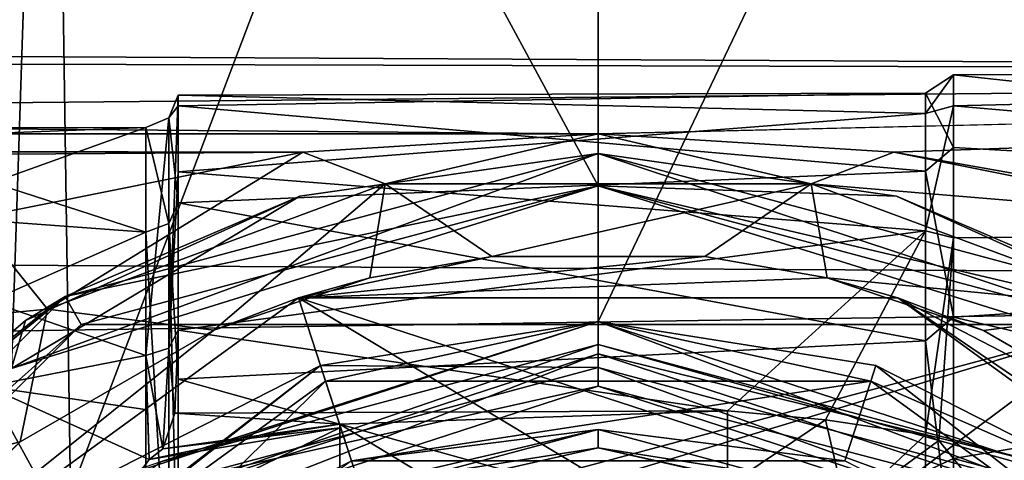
# Model space of a CAD drawing. Header units: millimetres. Extents: x -109 to 171, y -66 to 35.
# Tile 113 of 185: x 66.05 to 81.28, y 11.76 to 18.57. Entities that reach past the tile are written whole.
import ezdxf

# ---------------------------------------------------------------- set-up
doc = ezdxf.new("R2010")
doc.units = ezdxf.units.MM
doc.header["$LTSCALE"] = 65.185185
for name, color, linetype in [('12', 7, 'CONTINUOUS'), ('19', 7, 'CONTINUOUS'), ('3', 7, 'CONTINUOUS'), ('47', 7, 'CONTINUOUS'), ('532', 7, 'CONTINUOUS'), ('533', 7, 'CONTINUOUS'), ('535', 7, 'CONTINUOUS'), ('537', 7, 'CONTINUOUS'), ('542', 7, 'CONTINUOUS'), ('549', 7, 'CONTINUOUS'), ('552', 7, 'CONTINUOUS'), ('553', 7, 'CONTINUOUS'), ('60', 7, 'CONTINUOUS'), ('611', 7, 'CONTINUOUS'), ('612', 7, 'CONTINUOUS'), ('613', 7, 'CONTINUOUS'), ('614', 7, 'CONTINUOUS'), ('615', 7, 'CONTINUOUS'), ('616', 7, 'CONTINUOUS'), ('617', 7, 'CONTINUOUS'), ('622', 7, 'CONTINUOUS'), ('623', 7, 'CONTINUOUS'), ('624', 7, 'CONTINUOUS'), ('625', 7, 'CONTINUOUS'), ('626', 7, 'CONTINUOUS'), ('635', 7, 'CONTINUOUS'), ('636', 7, 'CONTINUOUS'), ('639', 7, 'CONTINUOUS'), ('648', 7, 'CONTINUOUS'), ('8', 7, 'CONTINUOUS'), ('83', 7, 'CONTINUOUS'), ('84', 7, 'CONTINUOUS'), ('85', 7, 'CONTINUOUS')]:
    doc.layers.add(name, color=color, linetype=linetype)

msp = doc.modelspace()

# ---------------------------------------------------------------- linework, layer by layer
at = {"layer": '12', "color": 7, "linetype": 'CONTINUOUS', "true_color": 0x45454a}
for points in [[(63, 16.714, -3.103), (63, 15.111, -7.789), (68, 16.904, -1.8), (63, 16.714, -3.103)], [(68, 16.904, -1.8), (63, 15.111, -7.789), (68, 13.377, -10.491), (68, 16.904, -1.8)], [(63, 16.899, 1.847), (63, 16.714, -3.103), (68, 16.904, -1.8), (63, 16.899, 1.847)], [(68, 15.286, 7.438), (63, 16.899, 1.847), (68, 16.904, -1.8), (68, 15.286, 7.438)], [(63, 15.65, 6.639), (63, 16.899, 1.847), (68, 15.286, 7.438), (63, 15.65, 6.639)], [(63, 13.072, 10.869), (63, 15.65, 6.639), (68, 15.286, 7.438), (63, 13.072, 10.869)], [(68, 9.015, 14.413), (63, 13.072, 10.869), (68, 15.286, 7.438), (68, 9.015, 14.413)], [(68, 13.377, -10.491), (63, 15.111, -7.789), (65.543, 12.899, -11.073), (68, 13.377, -10.491)], [(63, 9.384, 14.175), (63, 13.072, 10.869), (68, 9.015, 14.413), (63, 9.384, 14.175)]]:
    msp.add_3dface(points, dxfattribs=at)
at = {"layer": '19', "color": 7, "linetype": 'CONTINUOUS', "true_color": 0xe0f2ff}
for points in [[(70.43, 16.52, -12.138), (75.002, 16.803, -11.743), (71.705, 16.031, -12.933), (70.43, 16.52, -12.138)], [(71.705, 16.031, -12.933), (75.002, 16.803, -11.743), (78.294, 16.031, -12.932), (71.705, 16.031, -12.933)], [(75.002, 16.803, -11.743), (79.575, 16.52, -12.139), (78.294, 16.031, -12.932), (75.002, 16.803, -11.743)], [(65.344, 15.499, -13.417), (70.43, 16.52, -12.138), (66.481, 14.094, -15.652), (65.344, 15.499, -13.417)], [(66.481, 14.094, -15.652), (70.43, 16.52, -12.138), (71.705, 16.031, -12.933), (66.481, 14.094, -15.652)], [(79.575, 16.52, -12.139), (84.661, 15.498, -13.419), (78.294, 16.031, -12.932), (79.575, 16.52, -12.139)], [(69.052, 13.77, -20.088), (66.481, 14.094, -15.652), (71.705, 16.031, -12.933), (69.052, 13.77, -20.088)], [(71.468, 14.578, -18.436), (69.052, 13.77, -20.088), (71.705, 16.031, -12.933), (71.468, 14.578, -18.436)], [(73.354, 14.909, -17.686), (71.468, 14.578, -18.436), (71.705, 16.031, -12.933), (73.354, 14.909, -17.686)], [(73.354, 14.909, -17.686), (71.705, 16.031, -12.933), (78.294, 16.031, -12.932), (73.354, 14.909, -17.686)], [(76.652, 14.909, -17.687), (73.354, 14.909, -17.686), (78.294, 16.031, -12.932), (76.652, 14.909, -17.687)], [(78.543, 14.576, -18.442), (76.652, 14.909, -17.687), (78.294, 16.031, -12.932), (78.543, 14.576, -18.442)], [(78.294, 16.031, -12.932), (84.661, 15.498, -13.419), (83.52, 14.094, -15.652), (78.294, 16.031, -12.932)], [(78.543, 14.576, -18.442), (78.294, 16.031, -12.932), (83.52, 14.094, -15.652), (78.543, 14.576, -18.442)], [(60.089, 13.488, -15.438), (65.344, 15.499, -13.417), (66.481, 14.094, -15.652), (60.089, 13.488, -15.438)], [(80.964, 13.763, -20.101), (78.543, 14.576, -18.442), (83.52, 14.094, -15.652), (80.964, 13.763, -20.101)], [(62.934, 11.253, -19.072), (60.089, 13.488, -15.438), (66.481, 14.094, -15.652), (62.934, 11.253, -19.072)], [(66.057, 12.042, -22.966), (62.934, 11.253, -19.072), (66.481, 14.094, -15.652), (66.057, 12.042, -22.966)], [(69.052, 13.77, -20.088), (66.057, 12.042, -22.966), (66.481, 14.094, -15.652), (69.052, 13.77, -20.088)], [(83.951, 12.036, -22.974), (80.964, 13.763, -20.101), (83.52, 14.094, -15.652), (83.951, 12.036, -22.974)], [(66.057, 12.042, -22.966), (63.451, 9.572, -25.995), (62.934, 11.253, -19.072), (66.057, 12.042, -22.966)]]:
    msp.add_3dface(points, dxfattribs=at)
at = {"layer": '3', "color": 7, "linetype": 'CONTINUOUS', "true_color": 0xe0f2ff}
for points in [[(-99, 20.186, -3.573), (115, 19.801, -5.306), (-99, 18.312, -9.215), (-99, 20.186, -3.573)], [(115, 17.753, 10.25), (115, 19.801, 5.306), (-99, 18.827, 8.111), (115, 17.753, 10.25)], [(115, 19.801, -5.306), (115, 17.753, -10.25), (-99, 18.312, -9.215), (115, 19.801, -5.306)], [(-99, 15.708, 13.172), (115, 17.753, 10.25), (-99, 18.827, 8.111), (-99, 15.708, 13.172)], [(-99, 18.312, -9.215), (115, 17.753, -10.25), (75.002, 16.803, -11.743), (-99, 18.312, -9.215)], [(-75.443, 16.8, -11.747), (-99, 18.312, -9.215), (75.002, 16.803, -11.743), (-75.443, 16.8, -11.747)], [(115, 14.496, 14.496), (115, 17.753, 10.25), (-99, 15.708, 13.172), (115, 14.496, 14.496)], [(75.002, 16.803, -11.743), (115, 17.753, -10.25), (79.575, 16.52, -12.139), (75.002, 16.803, -11.743)], [(115, 17.753, -10.25), (115, 10.25, -17.753), (79.575, 16.52, -12.139), (115, 17.753, -10.25)], [(70.43, 16.52, -12.138), (-75.443, 16.8, -11.747), (75.002, 16.803, -11.743), (70.43, 16.52, -12.138)], [(-70.823, 16.567, -12.074), (-75.443, 16.8, -11.747), (70.43, 16.52, -12.138), (-70.823, 16.567, -12.074)], [(-65.72, 15.603, -13.297), (-70.823, 16.567, -12.074), (70.43, 16.52, -12.138), (-65.72, 15.603, -13.297)], [(65.344, 15.499, -13.417), (-65.72, 15.603, -13.297), (70.43, 16.52, -12.138), (65.344, 15.499, -13.417)], [(79.575, 16.52, -12.139), (115, 10.25, -17.753), (84.661, 15.498, -13.419), (79.575, 16.52, -12.139)], [(-99, 11.269, 17.125), (115, 14.496, 14.496), (-99, 15.708, 13.172), (-99, 11.269, 17.125)], [(115, 10.25, 17.753), (115, 14.496, 14.496), (-99, 11.269, 17.125), (115, 10.25, 17.753)]]:
    msp.add_3dface(points, dxfattribs=at)
at = {"layer": '47', "color": 7, "linetype": 'CONTINUOUS', "true_color": 0xe0f2ff}
for points in [[(71, 6.66, -16.183), (71, 12.317, -12.431), (71, 12.26, -12.554), (71, 6.66, -16.183)], [(71, 11.184, -15.788), (71, 6.66, -16.183), (71, 12.26, -12.554), (71, 11.184, -15.788)]]:
    msp.add_3dface(points, dxfattribs=at)
at = {"layer": '532', "color": 7, "linetype": 'CONTINUOUS', "true_color": 0xb49632}
for points in [[(66.75, 14.289, -35), (75, 16.5, -35), (70.385, 15.841, -49), (66.75, 14.289, -35)], [(70.385, 15.841, -49), (75, 16.5, -35), (75, 16.5, -49), (70.385, 15.841, -49)], [(75, 16.5, -35), (83.25, 14.289, -35), (75, 16.5, -49), (75, 16.5, -35)], [(75, 16.5, -49), (83.25, 14.289, -35), (79.615, 15.841, -49), (75, 16.5, -49)], [(66.139, 13.918, -49), (66.75, 14.289, -35), (70.385, 15.841, -49), (66.139, 13.918, -49)], [(79.615, 15.841, -49), (83.25, 14.289, -35), (83.861, 13.918, -49), (79.615, 15.841, -49)], [(60.711, 8.25, -35), (66.75, 14.289, -35), (62.599, 10.885, -49), (60.711, 8.25, -35)], [(62.599, 10.885, -49), (66.75, 14.289, -35), (66.139, 13.918, -49), (62.599, 10.885, -49)]]:
    msp.add_3dface(points, dxfattribs=at)
at = {"layer": '533', "color": 7, "linetype": 'CONTINUOUS', "true_color": 0xb49632}
for points in [[(75, 16, -34.5), (67, 13.856, -34.5), (83, 13.856, -34.5), (75, 16, -34.5)], [(67, 13.856, -34.5), (61.144, 8, -34.5), (83, 13.856, -34.5), (67, 13.856, -34.5)], [(83, 13.856, -34.5), (61.144, 8, -34.5), (71.616, 10.414, -34.5), (83, 13.856, -34.5)], [(78.384, 10.414, -34.5), (83, 13.856, -34.5), (71.616, 10.414, -34.5), (78.384, 10.414, -34.5)], [(88.856, 8, -34.5), (83, 13.856, -34.5), (78.384, 10.414, -34.5), (88.856, 8, -34.5)]]:
    msp.add_3dface(points, dxfattribs=at)
at = {"layer": '535', "color": 7, "linetype": 'CONTINUOUS', "true_color": 0xb49632}
for points in [[(75, 11.95, -37.5), (71.385, 11.127, -37.5), (71.306, 11.365, -37.5), (75, 11.95, -37.5)], [(78.615, 11.127, -37.5), (71.385, 11.127, -37.5), (75, 11.95, -37.5), (78.615, 11.127, -37.5)], [(78.694, 11.365, -37.5), (78.615, 11.127, -37.5), (75, 11.95, -37.5), (78.694, 11.365, -37.5)]]:
    msp.add_3dface(points, dxfattribs=at)
at = {"layer": '537', "color": 7, "linetype": 'CONTINUOUS', "true_color": 0xb49632}
for points in [[(70.705, 13.22, -49.5), (75, 13.9, -49.5), (70.782, 12.982, -49.5), (70.705, 13.22, -49.5)], [(70.782, 12.982, -49.5), (75, 13.9, -49.5), (79.218, 12.982, -49.5), (70.782, 12.982, -49.5)], [(75, 13.9, -49.5), (79.295, 13.22, -49.5), (79.218, 12.982, -49.5), (75, 13.9, -49.5)], [(66.83, 11.245, -49.5), (70.705, 13.22, -49.5), (63.957, 8.023, -49.5), (66.83, 11.245, -49.5)], [(63.957, 8.023, -49.5), (70.705, 13.22, -49.5), (70.782, 12.982, -49.5), (63.957, 8.023, -49.5)], [(79.295, 13.22, -49.5), (83.17, 11.245, -49.5), (79.218, 12.982, -49.5), (79.295, 13.22, -49.5)], [(79.218, 12.982, -49.5), (83.17, 11.245, -49.5), (86.043, 8.023, -49.5), (79.218, 12.982, -49.5)]]:
    msp.add_3dface(points, dxfattribs=at)
at = {"layer": '542', "color": 7, "linetype": 'CONTINUOUS', "true_color": 0xb49632}
for points in [[(65.009, 7.259, -48.2), (63.957, 8.023, -49.5), (70.782, 12.982, -49.5), (65.009, 7.259, -48.2)], [(71.184, 11.746, -48.2), (65.009, 7.259, -48.2), (70.782, 12.982, -49.5), (71.184, 11.746, -48.2)], [(71.184, 11.746, -48.2), (70.782, 12.982, -49.5), (79.218, 12.982, -49.5), (71.184, 11.746, -48.2)], [(78.816, 11.746, -48.2), (71.184, 11.746, -48.2), (79.218, 12.982, -49.5), (78.816, 11.746, -48.2)], [(78.816, 11.746, -48.2), (79.218, 12.982, -49.5), (86.043, 8.023, -49.5), (78.816, 11.746, -48.2)]]:
    msp.add_3dface(points, dxfattribs=at)
at = {"layer": '549', "color": 7, "linetype": 'CONTINUOUS', "true_color": 0xb49632}
for points in [[(71.306, 11.365, -37.5), (68.884, 10.594, -37.617), (75, 12.233, -37.617), (71.306, 11.365, -37.5)], [(68.884, 10.594, -37.617), (71.184, 11.746, -37.9), (75, 12.233, -37.617), (68.884, 10.594, -37.617)], [(71.184, 11.746, -37.9), (78.816, 11.746, -37.9), (75, 12.233, -37.617), (71.184, 11.746, -37.9)], [(75, 11.95, -37.5), (71.306, 11.365, -37.5), (75, 12.233, -37.617), (75, 11.95, -37.5)], [(75, 11.95, -37.5), (75, 12.233, -37.617), (81.116, 10.594, -37.617), (75, 11.95, -37.5)], [(75, 12.233, -37.617), (78.816, 11.746, -37.9), (81.116, 10.594, -37.617), (75, 12.233, -37.617)], [(78.694, 11.365, -37.5), (75, 11.95, -37.5), (81.116, 10.594, -37.617), (78.694, 11.365, -37.5)]]:
    msp.add_3dface(points, dxfattribs=at)
at = {"layer": '552', "color": 7, "linetype": 'CONTINUOUS', "true_color": 0xb49632}
for points in [[(75, 16.5, -35), (66.75, 14.289, -35), (75, 16, -34.5), (75, 16.5, -35)], [(83.25, 14.289, -35), (75, 16.5, -35), (83, 13.856, -34.5), (83.25, 14.289, -35)], [(75, 16.5, -35), (75, 16, -34.5), (83, 13.856, -34.5), (75, 16.5, -35)], [(66.75, 14.289, -35), (67, 13.856, -34.5), (75, 16, -34.5), (66.75, 14.289, -35)], [(66.75, 14.289, -35), (60.711, 8.25, -35), (67, 13.856, -34.5), (66.75, 14.289, -35)], [(60.711, 8.25, -35), (61.144, 8, -34.5), (67, 13.856, -34.5), (60.711, 8.25, -35)]]:
    msp.add_3dface(points, dxfattribs=at)
at = {"layer": '553', "color": 7, "linetype": 'CONTINUOUS', "true_color": 0xb49632}
for points in [[(70.385, 15.841, -49), (75, 16.5, -49), (65.923, 13.176, -49.5), (70.385, 15.841, -49)], [(65.923, 13.176, -49.5), (75, 16.5, -49), (75, 16, -49.5), (65.923, 13.176, -49.5)], [(75, 16.5, -49), (79.615, 15.841, -49), (75, 16, -49.5), (75, 16.5, -49)], [(79.615, 15.841, -49), (83.861, 13.918, -49), (75, 16, -49.5), (79.615, 15.841, -49)], [(75, 16, -49.5), (83.861, 13.918, -49), (84.077, 13.176, -49.5), (75, 16, -49.5)], [(66.139, 13.918, -49), (70.385, 15.841, -49), (65.923, 13.176, -49.5), (66.139, 13.918, -49)], [(62.599, 10.885, -49), (66.139, 13.918, -49), (65.923, 13.176, -49.5), (62.599, 10.885, -49)]]:
    msp.add_3dface(points, dxfattribs=at)
at = {"layer": '60', "color": 7, "linetype": 'CONTINUOUS', "true_color": 0xe0f2ff}
for points in [[(68.5, 17.238, 3.019), (68.5, 17.402, -1.853), (80.067, 17.434, 1.521), (68.5, 17.238, 3.019)], [(80.067, 17.434, 1.521), (68.5, 17.402, -1.853), (80.067, 17.117, -3.643), (80.067, 17.434, 1.521)], [(80.067, 16.227, 6.553), (68.5, 17.238, 3.019), (80.067, 17.434, 1.521), (80.067, 16.227, 6.553)], [(68.5, 17.402, -1.853), (68.5, 16.215, -6.582), (80.067, 17.117, -3.643), (68.5, 17.402, -1.853)], [(68.5, 15.736, 7.657), (68.5, 17.238, 3.019), (80.067, 16.227, 6.553), (68.5, 15.736, 7.657)], [(80.067, 17.117, -3.643), (68.5, 16.215, -6.582), (80.067, 15.303, -8.489), (80.067, 17.117, -3.643)], [(80.067, 13.601, 11.011), (68.5, 15.736, 7.657), (80.067, 16.227, 6.553), (80.067, 13.601, 11.011)], [(68.5, 16.215, -6.582), (68.5, 13.77, -10.799), (80.067, 15.303, -8.489), (68.5, 16.215, -6.582)], [(68.5, 13.013, 11.701), (68.5, 15.736, 7.657), (80.067, 13.601, 11.011), (68.5, 13.013, 11.701)], [(80.067, 15.303, -8.489), (68.5, 13.77, -10.799), (77, 12.523, -12.224), (80.067, 15.303, -8.489)], [(78.516, 12.38, -12.369), (80.067, 15.303, -8.489), (77, 12.523, -12.224), (78.516, 12.38, -12.369)], [(80.067, 12.152, -12.593), (80.067, 15.303, -8.489), (78.516, 12.38, -12.369), (80.067, 12.152, -12.593)], [(68.5, 13.77, -10.799), (68.449, 12.485, -12.263), (77, 12.523, -12.224), (68.5, 13.77, -10.799)], [(80.067, 9.787, 14.507), (68.5, 13.013, 11.701), (80.067, 13.601, 11.011), (80.067, 9.787, 14.507)], [(68.5, 9.28, 14.837), (68.5, 13.013, 11.701), (80.067, 9.787, 14.507), (68.5, 9.28, 14.837)], [(68.449, 12.485, -12.263), (71, 12.317, -12.431), (77, 12.523, -12.224), (68.449, 12.485, -12.263)], [(77, 12.523, -12.224), (71, 12.317, -12.431), (77, 8.673, -15.199), (77, 12.523, -12.224)], [(68.263, 11.933, -12.801), (71, 12.317, -12.431), (68.449, 12.485, -12.263), (68.263, 11.933, -12.801)], [(69.638, 12.1, -12.643), (71, 12.317, -12.431), (68.263, 11.933, -12.801), (69.638, 12.1, -12.643)], [(71, 12.317, -12.431), (71, 6.66, -16.183), (77, 8.673, -15.199), (71, 12.317, -12.431)], [(68.052, 11.766, -12.954), (69.638, 12.1, -12.643), (68.263, 11.933, -12.801), (68.052, 11.766, -12.954)]]:
    msp.add_3dface(points, dxfattribs=at)
at = {"layer": '611', "linetype": 'CONTINUOUS'}
for points in [[(66.529, 31.635, -50), (75, 32.75, -50), (66.834, 11.248, -50), (66.529, 31.635, -50)], [(75, 32.75, -50), (75, 13.9, -50), (66.834, 11.248, -50), (75, 32.75, -50)], [(75, 32.75, -50), (83.471, 31.635, -50), (75, 13.9, -50), (75, 32.75, -50)], [(58.629, 28.365, -50), (66.529, 31.635, -50), (61.781, 4.297, -50), (58.629, 28.365, -50)], [(61.781, 4.297, -50), (66.529, 31.635, -50), (63.756, 8.173, -50), (61.781, 4.297, -50)], [(63.756, 8.173, -50), (66.529, 31.635, -50), (66.834, 11.248, -50), (63.756, 8.173, -50)], [(75, 13.9, -50), (83.471, 31.635, -50), (83.166, 11.248, -50), (75, 13.9, -50)]]:
    msp.add_3dface(points, dxfattribs=at)
at = {"layer": '612', "linetype": 'CONTINUOUS'}
for points in [[(66.834, 11.248, -50), (75, 13.9, -50), (68.227, 11.732, -50.146), (66.834, 11.248, -50)], [(68.227, 11.732, -50.146), (75, 13.9, -50), (75, 13.546, -50.146), (68.227, 11.732, -50.146)], [(68.227, 11.732, -50.146), (75, 13.546, -50.146), (67.124, 10.841, -50.5), (68.227, 11.732, -50.146)], [(75, 13.546, -50.146), (75, 13.4, -50.5), (67.124, 10.841, -50.5), (75, 13.546, -50.146)]]:
    msp.add_3dface(points, dxfattribs=at)
at = {"layer": '613', "linetype": 'CONTINUOUS'}
for points in [[(67.124, 10.841, -50.5), (75, 13.4, -50.5), (67.124, 10.841, -54), (67.124, 10.841, -50.5)], [(67.124, 10.841, -54), (75, 13.4, -50.5), (75, 13.4, -54), (67.124, 10.841, -54)]]:
    msp.add_3dface(points, dxfattribs=at)
at = {"layer": '614', "linetype": 'CONTINUOUS'}
for points in [[(67.124, 10.841, -54), (75, 13.4, -54), (67.418, 10.436, -54), (67.124, 10.841, -54)], [(75, 13.4, -54), (75, 12.9, -54), (67.418, 10.436, -54), (75, 13.4, -54)], [(75, 13.4, -54), (82.876, 10.841, -54), (75, 12.9, -54), (75, 13.4, -54)], [(75, 12.9, -54), (82.876, 10.841, -54), (82.582, 10.436, -54), (75, 12.9, -54)]]:
    msp.add_3dface(points, dxfattribs=at)
at = {"layer": '615', "linetype": 'CONTINUOUS'}
for points in [[(67.418, 10.436, -54), (75, 12.9, -54), (67.418, 10.436, -50.5), (67.418, 10.436, -54)], [(67.418, 10.436, -50.5), (75, 12.9, -54), (75, 12.9, -50.5), (67.418, 10.436, -50.5)]]:
    msp.add_3dface(points, dxfattribs=at)
at = {"layer": '616', "linetype": 'CONTINUOUS'}
for points in [[(75, 13.9, -49.5), (70.705, 13.22, -49.5), (75, 13.193, -49.793), (75, 13.9, -49.5)], [(70.705, 13.22, -49.5), (66.83, 11.245, -49.5), (68.404, 11.425, -49.793), (70.705, 13.22, -49.5)], [(75, 13.193, -49.793), (70.705, 13.22, -49.5), (68.404, 11.425, -49.793), (75, 13.193, -49.793)], [(75, 12.9, -50.5), (75, 13.193, -49.793), (68.404, 11.425, -49.793), (75, 12.9, -50.5)], [(67.418, 10.436, -50.5), (75, 12.9, -50.5), (68.404, 11.425, -49.793), (67.418, 10.436, -50.5)]]:
    msp.add_3dface(points, dxfattribs=at)
at = {"layer": '617', "linetype": 'CONTINUOUS'}
for points in [[(75, 16, -49.5), (75, 32.75, -49.5), (66.529, 31.635, -49.5), (75, 16, -49.5)], [(75, 16, -49.5), (84.077, 13.176, -49.5), (75, 32.75, -49.5), (75, 16, -49.5)], [(75, 32.75, -49.5), (84.077, 13.176, -49.5), (83.471, 31.635, -49.5), (75, 32.75, -49.5)], [(65.923, 13.176, -49.5), (66.529, 31.635, -49.5), (58.629, 28.365, -49.5), (65.923, 13.176, -49.5)], [(65.923, 13.176, -49.5), (75, 16, -49.5), (66.529, 31.635, -49.5), (65.923, 13.176, -49.5)]]:
    msp.add_3dface(points, dxfattribs=at)
at = {"layer": '622', "linetype": 'CONTINUOUS'}
for points in [[(75, 13.9, -50), (83.166, 11.248, -50), (75, 13.546, -50.146), (75, 13.9, -50)], [(75, 13.546, -50.146), (83.166, 11.248, -50), (81.773, 11.732, -50.146), (75, 13.546, -50.146)], [(75, 13.4, -50.5), (75, 13.546, -50.146), (81.773, 11.732, -50.146), (75, 13.4, -50.5)], [(75, 13.4, -50.5), (81.773, 11.732, -50.146), (82.876, 10.841, -50.5), (75, 13.4, -50.5)]]:
    msp.add_3dface(points, dxfattribs=at)
at = {"layer": '623', "linetype": 'CONTINUOUS'}
for points in [[(75, 13.4, -54), (75, 13.4, -50.5), (82.876, 10.841, -50.5), (75, 13.4, -54)], [(82.876, 10.841, -54), (75, 13.4, -54), (82.876, 10.841, -50.5), (82.876, 10.841, -54)]]:
    msp.add_3dface(points, dxfattribs=at)
at = {"layer": '624', "linetype": 'CONTINUOUS'}
for points in [[(75, 12.9, -54), (82.582, 10.436, -54), (75, 12.9, -50.5), (75, 12.9, -54)], [(75, 12.9, -50.5), (82.582, 10.436, -54), (82.582, 10.436, -50.5), (75, 12.9, -50.5)]]:
    msp.add_3dface(points, dxfattribs=at)
at = {"layer": '625', "linetype": 'CONTINUOUS'}
for points in [[(79.295, 13.22, -49.5), (75, 13.9, -49.5), (81.596, 11.425, -49.793), (79.295, 13.22, -49.5)], [(75, 13.9, -49.5), (75, 13.193, -49.793), (81.596, 11.425, -49.793), (75, 13.9, -49.5)], [(75, 13.193, -49.793), (75, 12.9, -50.5), (82.582, 10.436, -50.5), (75, 13.193, -49.793)], [(75, 13.193, -49.793), (82.582, 10.436, -50.5), (81.596, 11.425, -49.793), (75, 13.193, -49.793)], [(83.17, 11.245, -49.5), (79.295, 13.22, -49.5), (81.596, 11.425, -49.793), (83.17, 11.245, -49.5)]]:
    msp.add_3dface(points, dxfattribs=at)
at = {"layer": '626', "color": 7, "linetype": 'CONTINUOUS', "true_color": 0x45454a}
for points in [[(62.865, 8.817, -33), (70.365, 14.266, -33), (71.879, 9.606, -33), (62.865, 8.817, -33)], [(70.365, 14.266, -33), (79.635, 14.266, -33), (87.135, 8.817, -33), (70.365, 14.266, -33)], [(70.365, 14.266, -33), (87.135, 8.817, -33), (78.121, 9.606, -33), (70.365, 14.266, -33)], [(70.365, 14.266, -33), (78.121, 9.606, -33), (71.879, 9.606, -33), (70.365, 14.266, -33)]]:
    msp.add_3dface(points, dxfattribs=at)
at = {"layer": '635', "color": 7, "linetype": 'CONTINUOUS', "true_color": 0x45454a}
for points in [[(77, 11.359, -17), (78.516, 12.38, -12.369), (77, 12.523, -12.224), (77, 11.359, -17)], [(77, 11.359, -17), (77, 12.523, -12.224), (77, 11.74, -14.537), (77, 11.359, -17)], [(77, 11.359, -17), (78.837, 11.003, -17), (78.516, 12.38, -12.369), (77, 11.359, -17)], [(78.837, 11.003, -17), (80.067, 12.152, -12.593), (78.516, 12.38, -12.369), (78.837, 11.003, -17)], [(80.067, 12.152, -12.593), (78.837, 11.003, -17), (80.27, 12.061, -12.74), (80.067, 12.152, -12.593)], [(78.837, 11.003, -17), (80.5, 11.784, -13.274), (80.27, 12.061, -12.74), (78.837, 11.003, -17)], [(78.837, 11.003, -17), (81.805, 10.146, -17), (80.5, 11.784, -13.274), (78.837, 11.003, -17)], [(80.5, 11.784, -13.274), (81.805, 10.146, -17), (83.705, 10.934, -13.983), (80.5, 11.784, -13.274)]]:
    msp.add_3dface(points, dxfattribs=at)
at = {"layer": '636', "color": 7, "linetype": 'CONTINUOUS', "true_color": 0x45454a}
for points in [[(68, 13.377, -10.491), (65.543, 12.899, -11.073), (68.024, 12.536, -11.664), (68, 13.377, -10.491)], [(65.543, 12.899, -11.073), (63, 12.224, -11.814), (66.973, 10.297, -15.567), (65.543, 12.899, -11.073)], [(65.543, 12.899, -11.073), (68.052, 11.766, -12.954), (68.024, 12.536, -11.664), (65.543, 12.899, -11.073)], [(68.052, 11.766, -12.954), (65.543, 12.899, -11.073), (66.973, 10.297, -15.567), (68.052, 11.766, -12.954)], [(63, 12.224, -11.814), (64.481, 7.776, -18.991), (66.973, 10.297, -15.567), (63, 12.224, -11.814)], [(71, 11.184, -15.788), (71, 12.26, -12.554), (66.973, 10.297, -15.567), (71, 11.184, -15.788)], [(71, 12.26, -12.554), (68.052, 11.766, -12.954), (66.973, 10.297, -15.567), (71, 12.26, -12.554)], [(71, 12.26, -12.554), (69.638, 12.1, -12.643), (68.052, 11.766, -12.954), (71, 12.26, -12.554)], [(71, 12.26, -12.554), (71, 12.317, -12.431), (69.638, 12.1, -12.643), (71, 12.26, -12.554)]]:
    msp.add_3dface(points, dxfattribs=at)
at = {"layer": '639', "color": 7, "linetype": 'CONTINUOUS', "true_color": 0x45454a}
msp.add_3dface([(77, 12.523, -12.224), (77, 8.673, -15.199), (77, 11.74, -14.537), (77, 12.523, -12.224)], dxfattribs=at)
at = {"layer": '648', "color": 7, "linetype": 'CONTINUOUS', "true_color": 0x45454a}
for points in [[(101.964, 15.372, -8.875), (102.089, 17.75, 0), (80.5, 17.237, -4.235), (101.964, 15.372, -8.875)], [(102.089, 17.75, 0), (102.214, 15.372, 8.875), (80.5, 17.717, 1.083), (102.089, 17.75, 0)], [(102.089, 17.75, 0), (80.5, 17.717, 1.083), (80.5, 17.237, -4.235), (102.089, 17.75, 0)], [(102.214, 15.372, 8.875), (80.5, 16.593, 6.303), (80.5, 17.717, 1.083), (102.214, 15.372, 8.875)], [(101.964, 15.372, -8.875), (80.5, 17.237, -4.235), (80.5, 15.198, -9.169), (101.964, 15.372, -8.875)], [(102.214, 15.372, 8.875), (80.5, 13.968, 10.952), (80.5, 16.593, 6.303), (102.214, 15.372, 8.875)], [(101.964, 15.372, -8.875), (80.5, 15.198, -9.169), (80.5, 11.784, -13.274), (101.964, 15.372, -8.875)], [(101.964, 15.372, -8.875), (80.5, 11.784, -13.274), (83.705, 10.934, -13.983), (101.964, 15.372, -8.875)], [(102.214, 15.372, 8.875), (102.339, 8.875, 15.372), (80.5, 13.968, 10.952), (102.214, 15.372, 8.875)], [(102.339, 8.875, 15.372), (80.5, 10.079, 14.611), (80.5, 13.968, 10.952), (102.339, 8.875, 15.372)]]:
    msp.add_3dface(points, dxfattribs=at)
at = {"layer": '8', "color": 7, "linetype": 'CONTINUOUS', "true_color": 0xe0f2ff}
for points in [[(78.543, 14.576, -18.442), (70.365, 14.266, -33), (76.652, 14.909, -17.687), (78.543, 14.576, -18.442)], [(76.652, 14.909, -17.687), (70.365, 14.266, -33), (73.354, 14.909, -17.686), (76.652, 14.909, -17.687)], [(73.354, 14.909, -17.686), (70.365, 14.266, -33), (71.468, 14.578, -18.436), (73.354, 14.909, -17.686)], [(71.468, 14.578, -18.436), (70.365, 14.266, -33), (69.052, 13.77, -20.088), (71.468, 14.578, -18.436)], [(79.635, 14.266, -33), (70.365, 14.266, -33), (78.543, 14.576, -18.442), (79.635, 14.266, -33)], [(80.964, 13.763, -20.101), (79.635, 14.266, -33), (78.543, 14.576, -18.442), (80.964, 13.763, -20.101)], [(70.365, 14.266, -33), (62.865, 8.817, -33), (69.052, 13.77, -20.088), (70.365, 14.266, -33)], [(87.135, 8.817, -33), (79.635, 14.266, -33), (86.554, 9.566, -26.001), (87.135, 8.817, -33)], [(86.554, 9.566, -26.001), (79.635, 14.266, -33), (83.951, 12.036, -22.974), (86.554, 9.566, -26.001)], [(83.951, 12.036, -22.974), (79.635, 14.266, -33), (80.964, 13.763, -20.101), (83.951, 12.036, -22.974)], [(69.052, 13.77, -20.088), (62.865, 8.817, -33), (66.057, 12.042, -22.966), (69.052, 13.77, -20.088)], [(66.057, 12.042, -22.966), (62.865, 8.817, -33), (63.451, 9.572, -25.995), (66.057, 12.042, -22.966)]]:
    msp.add_3dface(points, dxfattribs=at)
at = {"layer": '83', "color": 7, "linetype": 'CONTINUOUS', "true_color": 0xe0f2ff}
for points in [[(80.067, 17.434, 1.521), (80.067, 17.117, -3.643), (80.5, 17.717, 1.083), (80.067, 17.434, 1.521)], [(80.5, 16.593, 6.303), (80.067, 17.434, 1.521), (80.5, 17.717, 1.083), (80.5, 16.593, 6.303)], [(80.5, 17.717, 1.083), (80.067, 17.117, -3.643), (80.5, 17.237, -4.235), (80.5, 17.717, 1.083)], [(80.067, 16.227, 6.553), (80.067, 17.434, 1.521), (80.5, 16.593, 6.303), (80.067, 16.227, 6.553)], [(80.067, 17.117, -3.643), (80.067, 15.303, -8.489), (80.5, 17.237, -4.235), (80.067, 17.117, -3.643)], [(80.5, 17.237, -4.235), (80.067, 15.303, -8.489), (80.5, 15.198, -9.169), (80.5, 17.237, -4.235)], [(80.5, 13.968, 10.952), (80.067, 16.227, 6.553), (80.5, 16.593, 6.303), (80.5, 13.968, 10.952)], [(80.067, 13.601, 11.011), (80.067, 16.227, 6.553), (80.5, 13.968, 10.952), (80.067, 13.601, 11.011)], [(80.067, 15.303, -8.489), (80.067, 12.152, -12.593), (80.5, 15.198, -9.169), (80.067, 15.303, -8.489)], [(80.5, 15.198, -9.169), (80.067, 12.152, -12.593), (80.27, 12.061, -12.74), (80.5, 15.198, -9.169)], [(80.5, 11.784, -13.274), (80.5, 15.198, -9.169), (80.27, 12.061, -12.74), (80.5, 11.784, -13.274)], [(80.5, 10.079, 14.611), (80.067, 13.601, 11.011), (80.5, 13.968, 10.952), (80.5, 10.079, 14.611)], [(80.067, 9.787, 14.507), (80.067, 13.601, 11.011), (80.5, 10.079, 14.611), (80.067, 9.787, 14.507)]]:
    msp.add_3dface(points, dxfattribs=at)
at = {"layer": '84', "color": 7, "linetype": 'CONTINUOUS', "true_color": 0xe0f2ff}
for points in [[(68.449, 12.485, -12.263), (68.5, 13.77, -10.799), (68.354, 13.492, -10.581), (68.449, 12.485, -12.263)], [(68, 13.377, -10.491), (68.263, 11.933, -12.801), (68.354, 13.492, -10.581), (68, 13.377, -10.491)], [(68.263, 11.933, -12.801), (68.449, 12.485, -12.263), (68.354, 13.492, -10.581), (68.263, 11.933, -12.801)], [(68, 13.377, -10.491), (68.052, 11.766, -12.954), (68.263, 11.933, -12.801), (68, 13.377, -10.491)], [(68.052, 11.766, -12.954), (68, 13.377, -10.491), (68.024, 12.536, -11.664), (68.052, 11.766, -12.954)]]:
    msp.add_3dface(points, dxfattribs=at)
at = {"layer": '85', "color": 7, "linetype": 'CONTINUOUS', "true_color": 0xe0f2ff}
for points in [[(68.5, 16.215, -6.582), (68.5, 17.402, -1.853), (68.354, 13.492, -10.581), (68.5, 16.215, -6.582)], [(68.5, 17.402, -1.853), (68.5, 17.238, 3.019), (68.354, 17.05, -1.816), (68.5, 17.402, -1.853)], [(68.354, 13.492, -10.581), (68.5, 17.402, -1.853), (68.354, 17.05, -1.816), (68.354, 13.492, -10.581)], [(68.5, 17.238, 3.019), (68.5, 15.736, 7.657), (68.354, 17.05, -1.816), (68.5, 17.238, 3.019)], [(68, 16.904, -1.8), (68, 13.377, -10.491), (68.354, 17.05, -1.816), (68, 16.904, -1.8)], [(68.354, 15.418, 7.502), (68, 16.904, -1.8), (68.354, 17.05, -1.816), (68.354, 15.418, 7.502)], [(68, 13.377, -10.491), (68.354, 13.492, -10.581), (68.354, 17.05, -1.816), (68, 13.377, -10.491)], [(68.5, 15.736, 7.657), (68.354, 15.418, 7.502), (68.354, 17.05, -1.816), (68.5, 15.736, 7.657)], [(68, 15.286, 7.438), (68, 16.904, -1.8), (68.354, 15.418, 7.502), (68, 15.286, 7.438)], [(68.5, 13.77, -10.799), (68.5, 16.215, -6.582), (68.354, 13.492, -10.581), (68.5, 13.77, -10.799)], [(68.5, 15.736, 7.657), (68.5, 13.013, 11.701), (68.354, 15.418, 7.502), (68.5, 15.736, 7.657)], [(68.354, 9.093, 14.537), (68, 15.286, 7.438), (68.354, 15.418, 7.502), (68.354, 9.093, 14.537)], [(68.5, 13.013, 11.701), (68.5, 9.28, 14.837), (68.354, 15.418, 7.502), (68.5, 13.013, 11.701)], [(68.5, 9.28, 14.837), (68.354, 9.093, 14.537), (68.354, 15.418, 7.502), (68.5, 9.28, 14.837)], [(68, 9.015, 14.413), (68, 15.286, 7.438), (68.354, 9.093, 14.537), (68, 9.015, 14.413)]]:
    msp.add_3dface(points, dxfattribs=at)

doc.saveas('drawing.dxf')
